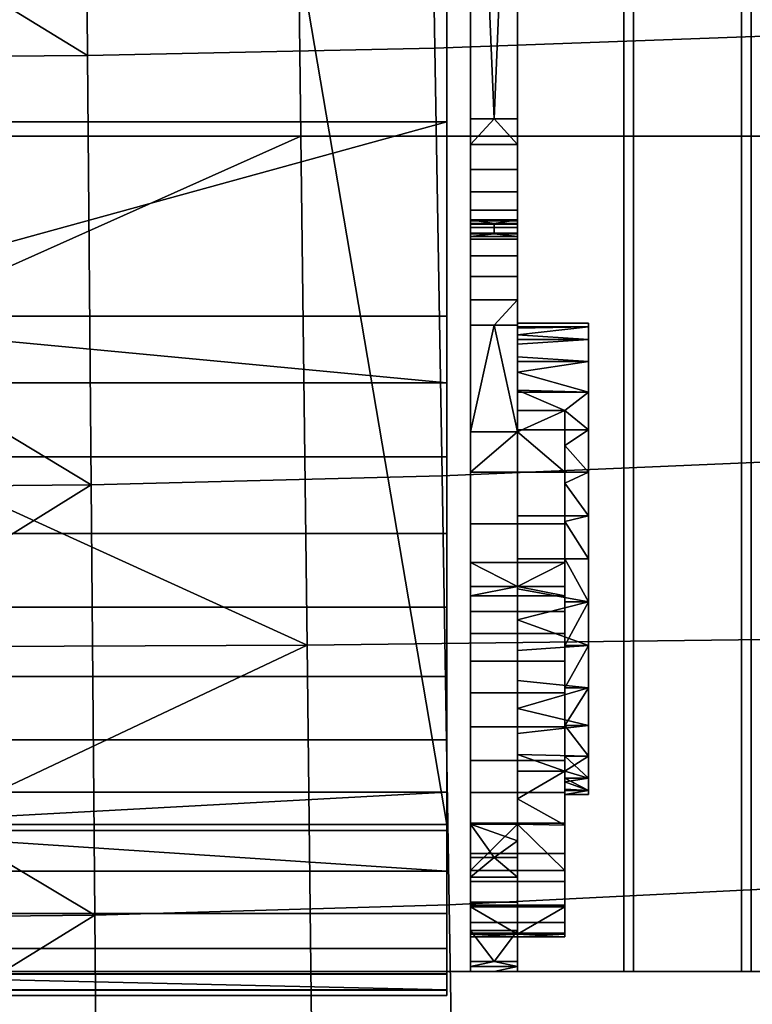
# Model space of a CAD drawing. Header units: millimetres. Extents: x -339 to 339, y -344 to 316.
# Tile 38 of 116: x 24 to 86, y -173 to -89. Entities that reach past the tile are written whole.
import ezdxf

# ---------------------------------------------------------------- set-up
doc = ezdxf.new("R2010")
doc.units = ezdxf.units.MM
doc.header["$MEASUREMENT"] = 0
for name, color, linetype in [('kolecka', 250, 'Continuous'), ('ram', 251, 'Continuous'), ('sedak', 253, 'Continuous')]:
    doc.layers.add(name, color=color, linetype=linetype)

msp = doc.modelspace()

# ---------------------------------------------------------------- meshes
at = {"layer": 'kolecka'}
mesh = msp.add_polyface(dxfattribs=at)
corners = [(25, -326, 52.495), (25, -288.434, 15.224), (25, -288.551, 45.046), (25, -285.895, 20.107), (25, -284.479, 24.988), (25, -291.908, 10.954), (25, -296, 7.598), (25, -284.52, 35.314), (25, -296.177, 52.613), (25, -291.907, 49.139), (25, -316.267, 56.527), (25, -286.054, 40.379), (25, -283.999, 30.047), (24.789, -285.034, 40.802), (24.789, -283.437, 35.529), (24.789, -287.633, 45.66), (24.789, -291.127, 49.92), (24.789, -295.571, 53.536), (24.789, -300.655, 56.178), (25, -301.061, 55.151), (288.849, -109.456, 24.779), (288.849, -105.425, 15.047), (288.849, -107.921, 19.714), (288.849, -109.977, 30.046), (288.849, -109.497, 35.105), (288.849, -97.975, 52.495), (288.849, -97.799, 7.48), (288.849, -88.034, 3.525), (288.849, -92.914, 4.942), (288.849, -77.708, 3.566), (288.849, -102.068, 10.954), (288.849, -60.41, 15.224), (288.849, -105.542, 44.869), (288.849, -108.08, 39.985), (288.849, -102.068, 49.139), (288.849, -88.243, 56.527), (288.849, -93.308, 54.992), (288.849, -60.527, 45.046), (288.849, -82.976, 57.047), (288.849, -77.917, 56.568), (288.849, -67.976, 7.598), (288.849, -72.643, 5.101), (288.849, -63.883, 10.954), (288.849, -68.153, 52.613), (288.849, -63.883, 49.139), (288.849, -73.037, 55.151), (288.849, -82.976, 3.046), (289.059, -77.493, 2.483), (289.059, -82.976, 1.942), (289.059, -67.362, 6.679), (289.059, -72.22, 4.081), (289.059, -63.102, 10.173), (289.059, -59.487, 14.618), (289.059, -63.102, 49.92), (289.059, -59.609, 45.66)]
mesh.append_faces([[corners[k] for k in face] for face in [(0, 1, 2, 2), (1, 3, 4, 4), (5, 1, 6, 6), (4, 7, 1, 1), (8, 2, 9, 9), (8, 10, 2, 2), (7, 11, 2, 2), (2, 1, 7, 7), (7, 4, 12, 12), (13, 11, 7, 14), (15, 2, 11, 13), (2, 15, 16, 9), (9, 16, 17, 8), (18, 19, 8, 17), (20, 21, 22, 22), (23, 24, 20, 20), (21, 20, 25, 25), (26, 27, 28, 28), (29, 26, 21, 21), (26, 30, 21, 21), (31, 21, 25, 25), (32, 24, 33, 33), (32, 34, 25, 25), (32, 20, 24, 24), (35, 25, 36, 36), (25, 20, 32, 32), (25, 35, 37, 37), (38, 39, 35, 35), (26, 29, 27, 27), (21, 40, 29, 29), (29, 40, 41, 41), (31, 40, 21, 21), (25, 37, 31, 31), (42, 40, 31, 31), (43, 44, 37, 37), (43, 39, 45, 45), (35, 39, 43, 43), (43, 37, 35, 35), (46, 27, 29, 29), (47, 48, 46, 29), (49, 50, 41, 40), (51, 49, 40, 42), (50, 47, 29, 41), (52, 51, 42, 31), (37, 44, 53, 54)]])
at = {"layer": 'ram'}
mesh = msp.add_polyface(dxfattribs=at)
corners = [(60, -120.077, 371.012), (60, -114.422, 368.127), (0, -114.422, 368.127), (60, -157.552, 301.581), (0, -157.552, 301.581), (20, -40, 267.995), (40, -40, 267.995), (-60, -157.552, 301.581), (-40, -40, 267.995), (-20, -40, 267.995), (0, -40, 267.995), (60, -40, 267.995), (-60, -97.92, 357.982), (60, -97.92, 357.982), (60, -80.829, 348.688), (-60, -80.829, 348.688), (-60, -114.422, 368.127), (60, -63.218, 340.293), (-60, -63.218, 340.293), (60, -45.158, 332.84), (60, -63.218, 340.293), (60, -157.552, 301.581), (60, -97.92, 357.982), (60, -170.216, 329.193), (60, -80.829, 348.688), (60, -40, 267.995), (62, -170, 387.995), (66, -170, 387.995), (66, -50, 387.995), (62, -50, 387.995), (62, -50, 377.995), (64, -97.661, 377.995), (62, -97.661, 377.995), (66, -103.871, 375.833), (62, -103.871, 375.833), (62, -101.964, 377.022), (66, -101.964, 377.022), (66, -105.43, 374.292), (62, -105.43, 374.292), (62, -99.84, 377.755), (66, -99.84, 377.755), (66, -107.383, 370.335), (62, -107.383, 370.335), (62, -106.615, 372.448), (66, -106.615, 372.448), (66, -107.66, 368.105), (62, -107.66, 368.105), (64, -107.444, 365.924), (62, -107.444, 365.924), (64, -106.554, 361.723), (62, -106.554, 361.723), (62, -106.246, 359.32), (62, -113.035, 346.051), (66, -113.035, 346.051), (64, -115.165, 344.896), (62, -115.165, 344.896), (62, -170, 387.995), (62, -50, 387.995), (62, -97.661, 377.995), (62, -50, 377.995), (62, -107.66, 368.105), (62, -107.444, 365.924), (62, -124.239, 340.885), (62, -106.554, 361.723), (62, -115.165, 344.896), (62, -106.246, 359.32), (62, -113.035, 346.051), (62, -106.341, 356.791), (62, -106.882, 354.239), (62, -107.876, 351.783), (62, -109.286, 349.54), (62, -111.039, 347.608), (-75, -170, 390.995), (75, -170, 390.995), (75, 60, 390.995), (-75, 60, 390.995), (75.831, -170, 387.995), (-75.831, -170, 387.995), (-75.831, 60, 387.995), (75.831, 60, 387.995)]
mesh.append_faces([[corners[k] for k in face] for face in [(0, 1, 2, 2), (3, 4, 5, 6), (4, 7, 8, 9), (4, 9, 10, 10), (3, 6, 11, 11), (4, 10, 5, 5), (12, 13, 14, 15), (12, 16, 2, 2), (15, 14, 17, 18), (12, 2, 13, 13), (2, 1, 13, 13), (19, 20, 21, 21), (22, 23, 24, 24), (21, 20, 24, 24), (25, 19, 21, 21), (26, 27, 28, 29), (30, 31, 32, 32), (33, 34, 35, 36), (34, 33, 37, 38), (36, 35, 39, 40), (39, 32, 31, 31), (40, 39, 31, 31), (41, 42, 43, 44), (45, 46, 42, 41), (45, 47, 46, 46), (44, 43, 38, 37), (47, 48, 46, 46), (48, 47, 49, 50), (51, 50, 49, 49), (52, 53, 54, 55), (56, 57, 58, 58), (57, 59, 58, 58), (60, 61, 62, 62), (61, 63, 64, 64), (63, 65, 66, 66), (65, 67, 66, 66), (67, 68, 69, 69), (69, 70, 67, 67), (70, 71, 66, 66), (66, 64, 63, 63), (62, 61, 64, 64), (66, 67, 70, 70), (72, 73, 74, 75), (76, 77, 78, 79)]])
mesh = msp.add_polyface(dxfattribs=at)
corners = [(231, -70.799, 300.9), (231, -69.207, 296.976), (231, -60, 313.995), (231, -67.778, 295.217), (231, -66.019, 293.788), (231, -50.793, 309.015), (231, -62.002, 292.179), (231, -64.049, 292.768), (231, -57.998, 292.179), (61, -54.11, 288.119), (231, -55.951, 292.768), (231, -57.998, 292.179), (61, -57.089, 287.262), (61, -48.686, 291.682), (231, -52.222, 295.217), (231, -53.981, 293.788), (61, -51.245, 289.603), (61, -45.123, 297.106), (231, -49.772, 298.946), (231, -50.793, 296.976), (61, -46.608, 294.24), (61, -44, 302.995), (231, -49, 302.995), (231, -49.184, 300.994), (61, -44.267, 300.084), (61, -45.123, 308.885), (231, -49.772, 307.044), (231, -49.184, 304.997), (61, -44.267, 305.907), (61, -48.686, 314.309), (231, -52.222, 310.773), (231, -50.793, 309.015), (61, -46.608, 311.751), (61, -54.11, 317.872), (231, -55.951, 313.223), (231, -53.981, 312.202), (61, -51.245, 316.387), (61, -57.089, 318.728), (61, -60, 318.995), (194, -60, 315.084), (231, -57.998, 313.812), (61, -62.911, 318.728), (61, -65.89, 317.872), (194.235, -62.347, 314.846), (61, -68.755, 316.387), (61, -71.314, 314.309), (194.668, -66.686, 313.043), (194.46, -64.604, 314.158), (61, -68.755, 289.603), (231, -66.019, 293.788), (231, -67.778, 295.217), (61, -71.314, 291.682), (61, -62.911, 287.262), (231, -62.002, 292.179), (231, -64.049, 292.768), (61, -65.89, 288.119), (61, -60, 286.995), (231, -60, 291.995), (212.5, -60, 314.539), (231, -60, 313.995), (75, -170, 390.995), (85, -170, 396.995), (85, 60, 396.995), (75, 60, 390.995), (85, -170, 396.995), (115, -170, 396.995), (115, 60, 396.995), (85, 60, 396.995), (115, -170, 396.995), (115, -170, 393.995), (115, 60, 393.995), (115, 60, 396.995), (115, -170, 393.995), (85.831, -170, 393.995), (85.831, 60, 393.995), (115, 60, 393.995), (85.831, -170, 393.995), (75.831, -170, 387.995), (75.831, 60, 387.995), (85.831, 60, 393.995), (75, 60, 390.995), (85.831, 60, 393.995), (75.831, 60, 387.995), (85, 60, 396.995), (115, 60, 393.995), (115, 60, 396.995)]
mesh.append_faces([[corners[k] for k in face] for face in [(0, 1, 2, 2), (3, 4, 1, 1), (2, 1, 5, 5), (6, 4, 7, 7), (6, 1, 4, 4), (8, 1, 6, 6), (9, 10, 11, 12), (13, 14, 15, 16), (16, 15, 10, 9), (17, 18, 19, 20), (21, 22, 23, 24), (24, 23, 18, 17), (20, 19, 14, 13), (25, 26, 27, 28), (29, 30, 31, 32), (32, 31, 26, 25), (33, 34, 35, 36), (37, 38, 39, 40), (37, 40, 34, 33), (36, 35, 30, 29), (28, 27, 22, 21), (41, 42, 43, 43), (44, 45, 46, 46), (47, 42, 44, 44), (48, 49, 50, 51), (52, 53, 54, 55), (56, 57, 53, 52), (55, 54, 49, 48), (41, 43, 39, 39), (39, 38, 41, 41), (12, 11, 57, 56), (39, 58, 40, 40), (59, 40, 58, 58), (44, 46, 47, 47), (43, 42, 47, 47), (60, 61, 62, 63), (64, 65, 66, 67), (68, 69, 70, 71), (72, 73, 74, 75), (76, 77, 78, 79), (80, 81, 82, 82), (83, 81, 80, 80), (84, 81, 85, 85), (83, 85, 81, 81)]])
mesh = msp.add_polyface(dxfattribs=at)
corners = [(64, -97.661, 377.995), (62, -50, 377.995), (66, -50, 377.995), (66, -97.661, 377.995), (66, -99.84, 377.755), (64, -107.444, 365.924), (66, -107.66, 368.105), (66, -107.444, 365.924), (66, -106.554, 361.723), (64, -106.554, 361.723), (66, -106.246, 359.32), (66, -106.882, 354.239), (62, -106.882, 354.239), (62, -106.341, 356.791), (66, -106.341, 356.791), (66, -107.876, 351.783), (62, -107.876, 351.783), (62, -106.246, 359.32), (66, -111.039, 347.608), (62, -111.039, 347.608), (62, -109.286, 349.54), (66, -109.286, 349.54), (64, -115.165, 344.896), (66, -113.035, 346.051), (66, -115.165, 344.896), (62, -113.035, 346.051), (66, -111.039, 347.608), (66, -109.286, 349.54), (66, -116.798, 349.707), (66, -115.988, 351.787), (66, -107.876, 351.783), (66, -115.427, 353.887), (66, -106.882, 354.239), (66, -106.341, 356.791), (66, -115, 357.995), (66, -106.246, 359.32), (66, -113.035, 346.051), (66, -117.858, 347.692), (66, -115.165, 344.896), (66, -119.161, 345.784), (66, -115.334, 361.635), (66, -106.554, 361.723), (66, -105.43, 374.292), (66, -103.871, 375.833), (66, -124.056, 374.735), (66, -101.964, 377.022), (66, -127.638, 376.591), (66, -97.661, 377.995), (66, -50, 377.995), (66, -50, 387.995), (66, -170, 387.995), (66, -99.84, 377.755), (66, -131.361, 377.661), (66, -107.444, 365.924), (66, -116.404, 365.357), (66, -107.66, 368.105), (66, -107.383, 370.335), (66, -106.615, 372.448), (66, -120.858, 372.137), (66, -118.26, 368.939), (66, -115, 357.995), (66, -115.334, 361.635), (72, -115.334, 361.635), (72, -115, 357.995), (66, -115.988, 351.787), (72, -116.404, 350.633), (66, -116.798, 349.707), (66, -115.427, 353.887), (72, -115.334, 354.356)]
mesh.append_faces([[corners[k] for k in face] for face in [(0, 1, 2, 2), (2, 3, 0, 0), (0, 3, 4, 4), (5, 6, 7, 7), (5, 7, 8, 9), (9, 8, 10, 10), (11, 12, 13, 14), (12, 11, 15, 16), (14, 13, 17, 10), (10, 17, 9, 9), (18, 19, 20, 21), (22, 23, 24, 24), (23, 25, 19, 18), (21, 20, 16, 15), (26, 27, 28, 28), (29, 27, 30, 30), (31, 32, 33, 33), (31, 30, 32, 32), (34, 33, 35, 35), (36, 26, 37, 37), (26, 28, 37, 37), (38, 36, 39, 39), (27, 29, 28, 28), (35, 40, 34, 34), (29, 30, 31, 31), (34, 31, 33, 33), (41, 40, 35, 35), (42, 43, 44, 44), (43, 45, 46, 46), (47, 48, 49, 49), (50, 47, 49, 49), (51, 47, 52, 52), (51, 46, 45, 45), (41, 53, 40, 40), (54, 40, 53, 53), (55, 54, 53, 53), (56, 57, 58, 58), (56, 59, 55, 55), (54, 55, 59, 59), (58, 57, 42, 42), (59, 56, 58, 58), (60, 61, 62, 63), (64, 65, 66, 66), (67, 68, 64, 64)]])
mesh = msp.add_polyface(dxfattribs=at)
corners = [(61, -73.392, 311.751), (61, -74.877, 308.885), (195.113, -71.131, 307.624), (61, -75.733, 305.907), (61, -76, 302.995), (195.205, -72.053, 302.995), (195.181, -71.818, 305.367), (195.002, -70.021, 309.704), (61, -71.314, 314.309), (61, -75.733, 300.084), (61, -74.877, 297.106), (231, -70.799, 300.9), (61, -71.314, 291.682), (231, -67.778, 295.217), (231, -69.207, 296.976), (61, -73.392, 294.24), (195.194, -71.943, 301.37), (194.668, -66.686, 313.043), (194.851, -68.512, 311.543), (213.097, -71.371, 301.135), (195.181, -71.818, 305.367), (195.205, -72.053, 302.995), (195.29, -72.907, 304.501), (195.113, -71.131, 307.624), (195.498, -74.989, 307.308), (195.792, -77.928, 309.23), (195.002, -70.021, 309.704), (196.182, -81.831, 310.019), (194.668, -66.686, 313.043), (194.851, -68.512, 311.543), (194.46, -64.604, 314.158), (196.115, -81.161, 309.999), (195.194, -71.943, 301.37), (66, -115.334, 361.635), (66, -116.404, 365.357), (72, -116.404, 365.357), (72, -115.334, 361.635), (66, -120.858, 372.137), (66, -124.056, 374.735), (72, -124.056, 374.735), (72, -120.858, 372.137), (66, -118.26, 368.939), (72, -118.26, 368.939), (66, -117.858, 347.692), (66, -116.798, 349.707), (72, -116.404, 350.633), (72, -118.26, 347.051), (66, -115.427, 353.887), (66, -115, 357.995), (72, -115, 357.995), (72, -115.334, 354.356), (70, -122.407, 342.457), (72, -124.056, 341.255), (70, -125.378, 340.462), (72, -120.858, 343.853), (66, -115.988, 351.787), (66, -119.161, 345.784), (72, -127.638, 339.4), (72, -118.26, 347.051), (72, -131.361, 338.329), (72, -124.056, 341.255), (72, -120.858, 343.853), (72, -115.334, 354.356), (72, -116.404, 350.633), (72, -115.334, 361.635), (72, -115, 357.995), (72, -118.26, 368.939), (72, -116.404, 365.357), (72, -120.858, 372.137), (72, -124.056, 374.735), (70, -127.656, 337.403), (66, -124.239, 340.885)]
mesh.append_faces([[corners[k] for k in face] for face in [(0, 1, 2, 2), (3, 4, 5, 5), (6, 1, 3, 3), (7, 8, 0, 0), (9, 10, 11, 11), (12, 13, 14, 15), (15, 14, 10, 10), (4, 9, 16, 16), (17, 8, 18, 18), (7, 18, 8, 8), (2, 1, 6, 6), (16, 5, 4, 4), (3, 5, 6, 6), (7, 0, 2, 2), (11, 10, 14, 14), (19, 9, 11, 11), (9, 19, 16, 16), (20, 21, 22, 22), (23, 24, 25, 25), (24, 20, 22, 22), (25, 26, 23, 23), (24, 23, 20, 20), (27, 28, 29, 29), (28, 27, 30, 30), (29, 26, 31, 31), (21, 32, 22, 22), (33, 34, 35, 36), (37, 38, 39, 40), (41, 37, 40, 42), (43, 44, 45, 46), (47, 48, 49, 50), (51, 52, 53, 53), (54, 52, 51, 51), (50, 45, 55, 55), (54, 56, 46, 46), (57, 53, 52, 52), (58, 59, 60, 60), (61, 58, 60, 60), (62, 58, 63, 63), (64, 58, 62, 62), (62, 65, 64, 64), (66, 64, 67, 67), (66, 68, 69, 69), (70, 71, 51, 51)]])
mesh = msp.add_polyface(dxfattribs=at)
corners = [(0, -114.422, 368.127), (-60, -114.422, 368.127), (-60, -120.077, 371.012), (-60, -132.853, 372.925), (60, -132.853, 372.925), (60, -126.361, 372.664), (-60, -126.361, 372.664), (-60, -139.106, 371.824), (60, -139.106, 371.824), (60, -120.077, 371.012), (-60, -150.346, 365.759), (60, -150.346, 365.759), (60, -144.986, 369.432), (-60, -144.986, 369.432), (0, -158.044, 355.567), (-60, -154.788, 361.017), (-60, -158.044, 355.567), (60, -154.788, 361.017), (60, -158.044, 355.567), (-60, -170.216, 329.193), (0, -170.216, 329.193), (60, -170.216, 329.193), (-60, -171.578, 325.163), (-60, -171.588, 316.507), (60, -171.588, 316.507), (60, -172.057, 320.836), (-60, -172.057, 320.836), (-60, -170.236, 312.474), (60, -170.236, 312.474), (60, -171.578, 325.163), (-60, -165.087, 305.639), (60, -165.087, 305.639), (60, -168.062, 308.818), (-60, -168.062, 308.818), (0, -157.552, 301.581), (-60, -161.494, 303.178), (-60, -157.552, 301.581), (60, -161.494, 303.178), (60, -157.552, 301.581), (60, -171.588, 316.507), (60, -157.552, 301.581), (60, -172.057, 320.836), (60, -170.236, 312.474), (60, -165.087, 305.639), (60, -161.494, 303.178), (60, -168.062, 308.818), (60, -171.578, 325.163), (60, -158.044, 355.567), (60, -170.216, 329.193), (60, -97.92, 357.982), (60, -150.346, 365.759), (60, -114.422, 368.127), (60, -144.986, 369.432), (60, -120.077, 371.012), (60, -139.106, 371.824), (60, -154.788, 361.017), (60, -80.829, 348.688), (60, -126.361, 372.664), (60, -132.853, 372.925), (-75, -170, 390.995), (75.831, -170, 387.995), (75, -170, 390.995), (-75.831, -170, 387.995)]
mesh.append_faces([[corners[k] for k in face] for face in [(0, 1, 2, 2), (3, 4, 5, 6), (4, 3, 7, 8), (6, 5, 9, 2), (2, 9, 0, 0), (10, 11, 12, 13), (14, 15, 16, 16), (15, 17, 11, 10), (15, 14, 17, 17), (13, 12, 8, 7), (14, 18, 17, 17), (14, 16, 19, 20), (18, 14, 20, 21), (20, 19, 22, 22), (23, 24, 25, 26), (24, 23, 27, 28), (26, 25, 29, 22), (29, 21, 20, 20), (22, 29, 20, 20), (30, 31, 32, 33), (34, 35, 36, 36), (35, 37, 31, 30), (35, 34, 37, 37), (33, 32, 28, 27), (34, 38, 37, 37), (39, 40, 41, 41), (42, 40, 39, 39), (43, 44, 40, 40), (40, 45, 43, 43), (45, 40, 42, 42), (46, 41, 40, 40), (47, 48, 49, 49), (40, 48, 46, 46), (50, 51, 52, 52), (52, 53, 54, 54), (55, 51, 50, 50), (55, 47, 51, 51), (40, 56, 48, 48), (53, 57, 54, 54), (57, 58, 54, 54), (53, 52, 51, 51), (51, 47, 49, 49), (59, 60, 61, 61), (60, 59, 62, 62)]])
mesh = msp.add_polyface(dxfattribs=at)
corners = [(62, -157.504, 356.47), (64, -160.344, 361.121), (62, -160.344, 361.121), (62, -162.018, 363.362), (64, -169.161, 367.764), (62, -169.161, 367.764), (62, -166.545, 366.773), (62, -169.58, 367.88), (62, -160.344, 361.121), (62, -162.018, 363.362), (62, -107.383, 370.335), (62, -164.119, 365.283), (62, -170, 387.995), (62, -166.545, 366.773), (62, -169.161, 367.764), (62, -169.58, 367.88), (62, -170, 367.995), (62, -97.661, 377.995), (62, -99.84, 377.755), (62, -101.964, 377.022), (62, -103.871, 375.833), (62, -105.43, 374.292), (62, -106.615, 372.448), (62, -107.66, 368.105), (62, -157.504, 356.47), (62, -137.359, 317.816), (62, -138.141, 315.214), (62, -139.466, 312.66), (62, -141.335, 310.322), (62, -143.684, 308.366), (62, -146.38, 306.928), (62, -162.377, 309.926), (62, -149.25, 306.077), (62, -154.82, 306.069), (62, -152.115, 305.812), (62, -157.435, 306.809), (62, -160.009, 308.093), (62, -164.369, 312.243), (62, -165.85, 314.916), (62, -166.746, 317.773), (62, -167.056, 320.633), (62, -166.842, 323.342), (62, -124.239, 340.885), (62, -135.3, 324.806), (62, -127.656, 337.403), (62, -164.533, 334.493), (62, -161.445, 345.482), (62, -132.026, 331.437), (62, -124.239, 340.885)]
mesh.append_faces([[corners[k] for k in face] for face in [(0, 1, 2, 2), (2, 1, 3, 3), (4, 5, 6, 6), (4, 7, 5, 5), (8, 9, 10, 10), (9, 11, 12, 12), (11, 13, 12, 12), (13, 14, 12, 12), (14, 15, 12, 12), (15, 16, 12, 12), (17, 18, 12, 12), (18, 19, 12, 12), (19, 20, 12, 12), (20, 21, 12, 12), (21, 22, 12, 12), (22, 10, 9, 9), (10, 23, 24, 24), (25, 26, 27, 27), (27, 28, 29, 29), (29, 30, 31, 31), (30, 32, 33, 33), (32, 34, 33, 33), (33, 35, 31, 31), (35, 36, 31, 31), (31, 37, 38, 38), (38, 39, 40, 40), (40, 41, 25, 25), (8, 10, 24, 24), (9, 12, 22, 22), (24, 23, 42, 42), (25, 27, 29, 29), (29, 31, 40, 40), (31, 30, 33, 33), (31, 38, 40, 40), (40, 25, 29, 29), (25, 41, 43, 43), (24, 42, 44, 44), (43, 41, 45, 45), (24, 44, 46, 46), (43, 45, 47, 47), (48, 45, 46, 46), (45, 48, 44, 44), (47, 45, 44, 44), (42, 46, 24, 24)]])
mesh = msp.add_polyface(dxfattribs=at)
corners = [(66, -124.239, 340.885), (64, -115.165, 344.896), (66, -115.165, 344.896), (62, -115.165, 344.896), (62, -124.239, 340.885), (66, -113.035, 346.051), (66, -117.858, 347.692), (66, -119.161, 345.784), (66, -115.165, 344.896), (66, -120.687, 344.026), (66, -122.407, 342.457), (66, -124.239, 340.885), (66, -103.871, 375.833), (66, -127.638, 376.591), (66, -124.056, 374.735), (66, -105.43, 374.292), (66, -120.858, 372.137), (66, -170, 387.995), (66, -135, 377.995), (66, -131.361, 377.661), (66, -140.172, 377.315), (66, -137.55, 377.832), (66, -99.84, 377.755), (66, -147.695, 373.45), (66, -170, 367.995), (66, -149.809, 371.438), (66, -145.329, 375.122), (66, -142.792, 376.415), (66, -97.661, 377.995), (66, -116.404, 365.357), (66, -118.26, 368.939), (72, -118.26, 368.939), (72, -116.404, 365.357), (66, -140.172, 377.315), (72, -138.639, 377.661), (66, -137.55, 377.832), (66, -142.792, 376.415), (72, -142.362, 376.591), (66, -149.809, 371.438), (72, -149.142, 372.137), (66, -147.695, 373.45), (66, -153.026, 366.659), (70, -153.026, 366.659), (66, -151.602, 369.148), (72, -145.944, 374.735), (66, -145.329, 375.122), (70, -122.407, 342.457), (66, -122.407, 342.457), (66, -120.687, 344.026), (66, -119.161, 345.784), (72, -120.858, 343.853), (72, -118.26, 347.051), (66, -117.858, 347.692), (66, -155.349, 361.607), (62, -149.25, 306.077), (70, -149.25, 306.077), (70, -152.115, 305.812), (62, -152.115, 305.812), (62, -143.684, 308.366), (70, -143.684, 308.366), (70, -146.38, 306.928), (62, -146.38, 306.928), (62, -139.466, 312.66), (70, -139.466, 312.66), (70, -141.335, 310.322), (62, -141.335, 310.322), (66, -137.359, 317.816), (62, -138.141, 315.214), (62, -137.359, 317.816), (70, -138.141, 315.214), (70, -154.82, 306.069), (62, -154.82, 306.069), (62, -135.3, 324.806), (70, -135.3, 324.806), (62, -132.026, 331.437), (70, -132.026, 331.437), (62, -127.656, 337.403), (70, -127.656, 337.403)]
mesh.append_faces([[corners[k] for k in face] for face in [(0, 1, 2, 2), (3, 1, 4, 4), (0, 4, 1, 1), (5, 6, 7, 7), (8, 9, 10, 10), (8, 10, 11, 11), (8, 7, 9, 9), (12, 13, 14, 14), (15, 14, 16, 16), (17, 18, 19, 19), (17, 20, 21, 21), (17, 21, 18, 18), (22, 19, 13, 13), (23, 24, 25, 25), (17, 26, 27, 27), (26, 17, 23, 23), (20, 17, 27, 27), (28, 17, 19, 19), (29, 30, 31, 32), (33, 34, 35, 35), (36, 37, 33, 33), (38, 39, 40, 40), (41, 42, 43, 43), (44, 45, 40, 40), (46, 47, 48, 48), (49, 50, 48, 48), (50, 46, 48, 48), (51, 49, 52, 52), (42, 41, 53, 53), (54, 55, 56, 57), (58, 59, 60, 61), (61, 60, 55, 54), (62, 63, 64, 65), (66, 67, 68, 68), (67, 69, 63, 62), (65, 64, 59, 58), (69, 67, 66, 66), (57, 56, 70, 71), (66, 68, 72, 72), (73, 72, 74, 75), (72, 73, 66, 66), (4, 0, 76, 76), (76, 77, 75, 74), (47, 46, 0, 0), (77, 76, 0, 0)]])
mesh = msp.add_polyface(dxfattribs=at)
corners = [(204.198, -124.014, 309.784), (200.983, -127.097, 309.878), (200.693, -126.296, 309.887), (201.422, -127.862, 309.865), (202.002, -128.551, 309.848), (202.7, -129.127, 309.828), (203.479, -129.564, 309.805), (204.3, -129.848, 309.781), (200.547, -125.497, 314.891), (201.184, -127.487, 314.872), (201.696, -128.219, 314.857), (200.819, -126.698, 314.883), (200.693, -126.296, 314.887), (203.887, -129.725, 314.793), (204.713, -129.934, 314.768), (205.522, -130, 314.745), (202.338, -128.855, 314.838), (203.082, -129.364, 314.816), (202.338, -128.855, 314.838), (202.7, -129.127, 309.828), (203.082, -129.364, 314.816), (201.696, -128.219, 314.857), (202.002, -128.551, 309.848), (203.887, -129.725, 314.793), (203.479, -129.564, 309.805), (200.693, -126.296, 309.887), (200.693, -126.296, 314.887), (200.547, -125.497, 309.891), (200.547, -125.497, 314.891), (200.819, -126.698, 314.883), (201.184, -127.487, 314.872), (201.422, -127.862, 309.865), (200.983, -127.097, 309.878), (204.3, -129.848, 309.781), (72, -142.362, 376.591), (72, -145.944, 374.735), (72, -151.74, 368.939), (72, -138.639, 377.661), (72, -135, 377.995), (72, -131.361, 377.661), (72, -153.596, 365.357), (72, -135, 337.995), (72, -131.361, 338.329), (72, -142.362, 339.4), (72, -124.056, 341.255), (72, -127.638, 339.4), (72, -118.26, 347.051), (72, -115.334, 361.635), (72, -124.056, 374.735), (72, -127.638, 376.591), (72, -118.26, 368.939), (75, -170, 390.995), (75.831, -170, 387.995), (85.831, -170, 393.995), (85, -170, 396.995), (115, -170, 393.995), (115, -170, 396.995)]
mesh.append_faces([[corners[k] for k in face] for face in [(0, 1, 2, 2), (3, 1, 0, 0), (4, 3, 0, 0), (5, 4, 0, 0), (5, 0, 6, 6), (7, 6, 0, 0), (8, 9, 10, 10), (11, 9, 12, 12), (12, 9, 8, 8), (8, 13, 14, 14), (15, 8, 14, 14), (8, 16, 17, 17), (8, 17, 13, 13), (8, 10, 16, 16), (18, 19, 20, 20), (21, 22, 18, 18), (23, 20, 24, 24), (25, 26, 27, 27), (26, 28, 27, 27), (25, 29, 26, 26), (21, 30, 31, 31), (30, 29, 32, 32), (24, 33, 23, 23), (24, 20, 19, 19), (32, 29, 25, 25), (19, 18, 22, 22), (31, 30, 32, 32), (22, 21, 31, 31), (34, 35, 36, 36), (37, 34, 38, 38), (39, 34, 40, 40), (41, 42, 43, 43), (44, 42, 45, 45), (40, 46, 47, 47), (39, 48, 49, 49), (50, 48, 39, 39), (39, 38, 34, 34), (39, 40, 50, 50), (47, 50, 40, 40), (42, 46, 40, 40), (51, 52, 53, 53), (54, 51, 53, 53), (55, 56, 53, 53), (54, 53, 56, 56)]])
mesh = msp.add_polyface(dxfattribs=at)
corners = [(66, -127.638, 376.591), (66, -131.361, 377.661), (72, -131.361, 377.661), (72, -127.638, 376.591), (66, -135, 377.995), (72, -135, 377.995), (66, -124.056, 374.735), (72, -124.056, 374.735), (66, -142.792, 376.415), (66, -145.329, 375.122), (72, -145.944, 374.735), (72, -142.362, 376.591), (66, -137.55, 377.832), (72, -138.639, 377.661), (66, -140.172, 377.315), (72, -149.142, 372.137), (66, -147.695, 373.45), (70, -131.828, 338.248), (72, -135, 337.995), (70, -135, 337.995), (70, -125.378, 340.462), (72, -127.638, 339.4), (70, -128.573, 339.056), (72, -131.361, 338.329), (70, -142.362, 339.4), (72, -142.362, 339.4), (70, -145.944, 341.255), (72, -145.944, 341.255), (70, -149.142, 343.853), (70, -138.639, 338.329), (72, -138.639, 338.329), (72, -149.142, 343.853), (72, -142.362, 339.4), (72, -151.74, 347.051), (72, -149.142, 343.853), (72, -138.639, 338.329), (72, -135, 337.995), (72, -131.361, 338.329), (72, -153.596, 365.357), (72, -145.944, 341.255), (66, -137.359, 317.816), (70, -137.359, 317.816), (70, -138.141, 315.214), (70, -135.3, 324.806), (70, -135.3, 324.806), (70, -152.115, 305.812), (70, -137.359, 317.816), (70, -132.026, 331.437), (70, -135, 337.995), (70, -127.656, 337.403), (70, -125.378, 340.462), (70, -128.573, 339.056), (70, -131.828, 338.248), (70, -122.407, 342.457), (70, -138.639, 338.329), (70, -157.435, 306.809), (70, -141.335, 310.322), (70, -139.466, 312.66), (70, -138.141, 315.214), (70, -143.684, 308.366), (70, -146.38, 306.928), (70, -149.25, 306.077), (70, -154.82, 306.069), (70, -162.377, 309.926), (70, -142.362, 339.4)]
mesh.append_faces([[corners[k] for k in face] for face in [(0, 1, 2, 3), (1, 4, 5, 2), (6, 0, 3, 7), (8, 9, 10, 11), (4, 12, 13, 5), (11, 13, 14, 14), (15, 10, 16, 16), (17, 18, 19, 19), (20, 21, 22, 22), (22, 23, 17, 17), (24, 25, 26, 26), (26, 27, 28, 28), (24, 29, 30, 30), (30, 29, 19, 19), (27, 31, 28, 28), (26, 25, 27, 27), (30, 25, 24, 24), (23, 18, 17, 17), (21, 23, 22, 22), (30, 19, 18, 18), (32, 33, 34, 34), (32, 35, 36, 36), (33, 37, 38, 38), (32, 34, 39, 39), (33, 32, 37, 37), (40, 41, 42, 42), (41, 40, 43, 43), (44, 45, 46, 46), (44, 47, 48, 48), (49, 50, 51, 51), (47, 52, 48, 48), (52, 47, 51, 51), (51, 47, 49, 49), (53, 50, 49, 49), (44, 54, 55, 55), (56, 57, 58, 58), (56, 58, 59, 59), (59, 58, 46, 46), (46, 60, 59, 59), (60, 46, 61, 61), (45, 61, 46, 46), (44, 62, 45, 45), (48, 54, 44, 44), (63, 54, 64, 64)]])
mesh = msp.add_polyface(dxfattribs=at)
corners = [(66, -149.809, 371.438), (66, -151.602, 369.148), (72, -151.74, 368.939), (72, -149.142, 372.137), (70, -153.915, 364.492), (72, -153.596, 365.357), (70, -153.026, 366.659), (70, -154.532, 362.296), (72, -154.666, 361.635), (70, -155, 357.995), (72, -155, 357.995), (70, -149.142, 343.853), (72, -151.74, 347.051), (70, -151.74, 347.051), (70, -154.666, 354.356), (72, -154.666, 354.356), (72, -153.596, 350.633), (70, -153.596, 350.633), (72, -149.142, 343.853), (72, -151.74, 347.051), (72, -153.596, 365.357), (72, -154.666, 354.356), (72, -153.596, 350.633), (72, -154.666, 361.635), (72, -155, 357.995), (72, -142.362, 376.591), (72, -151.74, 368.939), (72, -145.944, 374.735), (72, -149.142, 372.137), (66, -155.349, 361.607), (70, -157.599, 356.23), (66, -157.504, 356.47), (70, -161.445, 345.482), (70, -164.533, 334.493), (66, -166.842, 323.342), (70, -166.842, 323.342), (70, -135.3, 324.806), (70, -157.435, 306.809), (70, -154.82, 306.069), (70, -160.009, 308.093), (70, -138.639, 338.329), (70, -154.666, 354.356), (70, -161.445, 345.482), (70, -153.596, 350.633), (70, -151.74, 347.051), (70, -157.599, 356.23), (70, -153.915, 364.492), (70, -153.026, 366.659), (70, -155, 357.995), (70, -154.532, 362.296), (70, -165.85, 314.916), (70, -145.944, 341.255), (70, -166.746, 317.773), (70, -167.056, 320.633), (70, -142.362, 339.4), (70, -164.369, 312.243), (70, -162.377, 309.926), (70, -149.142, 343.853), (70, -164.533, 334.493), (70, -166.842, 323.342)]
mesh.append_faces([[corners[k] for k in face] for face in [(0, 1, 2, 3), (4, 5, 6, 6), (7, 8, 4, 4), (6, 5, 2, 2), (4, 8, 5, 5), (8, 7, 9, 9), (2, 1, 6, 6), (8, 9, 10, 10), (11, 12, 13, 13), (10, 9, 14, 15), (16, 15, 17, 17), (14, 17, 15, 15), (13, 16, 17, 17), (18, 12, 11, 11), (16, 13, 12, 12), (19, 20, 21, 21), (19, 21, 22, 22), (20, 23, 24, 24), (20, 25, 26, 26), (20, 24, 21, 21), (27, 28, 26, 26), (6, 29, 30, 30), (31, 32, 30, 30), (33, 34, 35, 35), (36, 37, 38, 38), (39, 37, 40, 40), (41, 42, 43, 43), (42, 44, 43, 43), (45, 46, 47, 47), (45, 48, 49, 49), (46, 45, 49, 49), (41, 48, 45, 45), (41, 45, 42, 42), (50, 51, 52, 52), (53, 52, 51, 51), (54, 55, 56, 56), (55, 54, 50, 50), (50, 54, 51, 51), (57, 44, 58, 58), (42, 58, 44, 44), (51, 59, 53, 53), (58, 59, 57, 57), (57, 59, 51, 51), (39, 40, 56, 56)]])
mesh = msp.add_polyface(dxfattribs=at)
corners = [(62, -157.504, 356.47), (66, -157.504, 356.47), (66, -158.924, 358.796), (64, -160.344, 361.121), (66, -160.344, 361.121), (66, -162.018, 363.362), (62, -162.018, 363.362), (66, -164.119, 365.283), (62, -164.119, 365.283), (64, -169.161, 367.764), (66, -166.545, 366.773), (66, -169.161, 367.764), (62, -166.545, 366.773), (66, -169.58, 367.88), (62, -169.58, 367.88), (64, -170, 367.995), (62, -170, 367.995), (66, -170, 367.995), (66, -170, 387.995), (64, -170, 367.995), (66, -170, 367.995), (62, -170, 367.995), (62, -170, 387.995), (66, -158.924, 358.796), (66, -157.504, 356.47), (66, -155.349, 361.607), (66, -162.018, 363.362), (66, -153.026, 366.659), (66, -160.344, 361.121), (66, -166.545, 366.773), (66, -164.119, 365.283), (66, -169.161, 367.764), (66, -151.602, 369.148), (66, -169.58, 367.88), (66, -149.809, 371.438), (66, -170, 367.995), (66, -147.695, 373.45), (66, -170, 387.995), (66, -157.504, 356.47), (70, -157.599, 356.23), (66, -155.349, 361.607), (62, -161.445, 345.482), (62, -157.504, 356.47), (62, -164.533, 334.493), (70, -164.533, 334.493), (70, -161.445, 345.482), (66, -166.842, 323.342), (62, -166.842, 323.342), (62, -167.056, 320.633), (62, -165.85, 314.916), (70, -165.85, 314.916), (70, -166.746, 317.773), (62, -166.746, 317.773), (70, -167.056, 320.633), (62, -162.377, 309.926), (70, -162.377, 309.926), (70, -164.369, 312.243), (62, -164.369, 312.243), (62, -157.435, 306.809), (70, -157.435, 306.809), (70, -160.009, 308.093), (62, -160.009, 308.093), (62, -154.82, 306.069), (70, -154.82, 306.069), (70, -166.842, 323.342)]
mesh.append_faces([[corners[k] for k in face] for face in [(0, 1, 2, 2), (3, 0, 2, 2), (2, 4, 3, 3), (3, 4, 5, 5), (6, 5, 7, 8), (5, 6, 3, 3), (9, 10, 11, 11), (12, 10, 9, 9), (10, 12, 8, 7), (9, 11, 13, 13), (14, 9, 13, 13), (14, 13, 15, 16), (17, 15, 13, 13), (18, 19, 20, 20), (21, 19, 22, 22), (18, 22, 19, 19), (23, 24, 25, 25), (26, 25, 27, 27), (25, 26, 28, 28), (25, 28, 23, 23), (27, 29, 30, 30), (31, 29, 32, 32), (32, 29, 27, 27), (27, 30, 26, 26), (33, 31, 34, 34), (34, 31, 32, 32), (35, 33, 34, 34), (35, 36, 37, 37), (38, 39, 40, 40), (41, 38, 42, 42), (43, 44, 45, 41), (46, 43, 47, 47), (44, 43, 46, 46), (38, 41, 45, 45), (46, 47, 48, 48), (49, 50, 51, 52), (52, 51, 53, 48), (54, 55, 56, 57), (58, 59, 60, 61), (59, 58, 62, 63), (61, 60, 55, 54), (57, 56, 50, 49), (53, 64, 46, 46), (48, 53, 46, 46)]])
at = {"layer": 'sedak'}
mesh = msp.add_polyface(dxfattribs=at)
corners = [(209.491, -27.878, 452.4), (186.471, -27.826, 456.407), (187.062, -39.713, 456.291), (210.841, -51.637, 452.23), (140.91, -51.653, 461.172), (164.321, -51.616, 459.046), (163.809, -39.729, 459.208), (140.472, -39.776, 461.31), (187.652, -51.602, 456.14), (163.295, -27.848, 459.324), (140.032, -27.907, 461.397), (141.789, -75.404, 460.772), (188.831, -75.383, 455.76), (142.681, -99.147, 460.259), (190.02, -99.147, 455.32), (93.396, -28.091, 463.798), (93.985, -51.771, 463.769), (94.575, -75.457, 463.532), (95.176, -99.147, 463.129), (47.006, -51.895, 464.89), (46.708, -28.283, 464.715), (47.304, -75.513, 464.84), (47.608, -99.147, 464.585), (0, -28.429, 464.889), (0, -51.99, 465.156), (0, -75.557, 465.194), (0, -99.147, 465.01), (0, -120.422, 464.642), (175.073, -49.862, 397.812), (173.377, -14.852, 397.812), (202.254, -13.203, 398.828), (204.21, -47.659, 398.827), (176.786, -84.865, 397.811), (206.177, -82.112, 398.827), (178.515, -119.839, 397.812), (208.154, -116.548, 398.828), (145.917, -51.73, 396.952), (144.49, -16.25, 396.952), (147.364, -87.2, 396.952), (148.829, -122.629, 396.953), (116.748, -53.261, 396.249), (115.598, -17.396, 396.249), (117.918, -89.114, 396.249), (119.105, -124.915, 396.251), (87.569, -54.453, 395.702), (86.701, -18.289, 395.703), (88.453, -90.604, 395.702), (89.353, -126.695, 395.704), (58.383, -55.306, 395.312), (57.802, -18.927, 395.312), (58.976, -91.669, 395.312), (59.58, -127.967, 395.314), (29.192, -55.818, 395.078), (28.901, -19.31, 395.078), (29.49, -92.308, 395.078), (0, -37.71, 395), (0, -74.265, 395.001), (29.793, -128.731, 395.08), (0, -110.752, 394.994), (0, -92.522, 395), (0, -55.988, 395)]
mesh.append_faces([[corners[k] for k in face] for face in [(0, 1, 2, 2), (3, 0, 2, 2), (4, 5, 6, 7), (5, 8, 2, 6), (6, 2, 1, 9), (7, 6, 9, 10), (5, 4, 11, 11), (12, 8, 5, 5), (11, 12, 5, 5), (13, 14, 12, 11), (7, 10, 15, 15), (16, 4, 7, 7), (15, 16, 7, 7), (17, 11, 4, 16), (18, 13, 11, 17), (19, 16, 15, 20), (21, 17, 16, 19), (22, 18, 17, 21), (19, 20, 23, 24), (21, 19, 24, 25), (25, 26, 22, 21), (22, 26, 27, 27), (28, 29, 30, 31), (32, 28, 31, 33), (34, 32, 33, 35), (36, 37, 29, 28), (38, 36, 28, 32), (39, 38, 32, 34), (40, 41, 37, 36), (42, 40, 36, 38), (43, 42, 38, 39), (44, 45, 41, 40), (46, 44, 40, 42), (47, 46, 42, 43), (48, 49, 45, 44), (50, 48, 44, 46), (51, 50, 46, 47), (52, 53, 49, 48), (54, 52, 48, 50), (55, 53, 52, 52), (56, 52, 54, 54), (57, 58, 59, 54), (60, 55, 52, 52), (52, 56, 60, 60), (54, 59, 56, 56)]])
mesh = msp.add_polyface(dxfattribs=at)
corners = [(144.168, -140.703, 459.105), (191.977, -139.229, 454.444), (190.02, -99.147, 455.32), (142.681, -99.147, 460.259), (145.639, -182.626, 457.241), (193.885, -178.712, 453.15), (147.16, -224.246, 453.997), (195.846, -218.308, 451.007), (96.185, -141.729, 461.979), (95.176, -99.147, 463.129), (97.189, -185.397, 459.813), (98.232, -228.477, 455.832), (48.118, -142.327, 463.533), (47.608, -99.147, 464.585), (48.627, -187.047, 461.246), (49.155, -231.01, 456.871), (0, -120.422, 464.642), (0, -165.026, 463.06), (0, -142.51, 464.017), (0, -187.586, 461.703), (0, -209.874, 459.835), (0, -231.85, 457.205), (180.259, -154.849, 397.906), (178.515, -119.839, 397.812), (208.154, -116.548, 398.828), (210.14, -151.004, 398.878), (182.017, -189.838, 398.286), (212.135, -185.45, 399.082), (183.788, -224.817, 399), (214.138, -219.889, 399.464), (150.311, -158.108, 397.084), (148.829, -122.629, 396.953), (151.809, -193.559, 397.613), (153.323, -228.994, 398.607), (120.309, -160.778, 396.411), (119.105, -124.915, 396.251), (121.53, -196.607, 397.062), (122.765, -232.416, 398.285), (90.267, -162.858, 395.888), (89.353, -126.695, 395.704), (91.195, -198.98, 396.634), (92.136, -235.08, 398.035), (60.195, -164.344, 395.515), (59.58, -127.967, 395.314), (60.819, -200.676, 396.328), (61.453, -236.984, 397.857), (29.793, -128.731, 395.08), (29.49, -92.308, 395.078), (58.976, -91.669, 395.312), (30.102, -165.236, 395.291), (30.416, -201.694, 396.145), (30.735, -238.127, 397.75), (0, -147.255, 395.053), (0, -238.509, 397.714), (0, -220.27, 396.808), (0, -183.792, 395.554), (0, -128.986, 395.002), (0, -110.752, 394.994), (0, -165.533, 395.216), (0, -202.034, 396.084)]
mesh.append_faces([[corners[k] for k in face] for face in [(0, 1, 2, 3), (4, 5, 1, 0), (6, 7, 5, 4), (8, 0, 3, 9), (10, 4, 0, 8), (11, 6, 4, 10), (12, 8, 9, 13), (14, 10, 8, 12), (15, 11, 10, 14), (13, 16, 12, 12), (12, 17, 14, 14), (12, 18, 17, 17), (14, 17, 19, 19), (12, 16, 18, 18), (20, 14, 19, 19), (20, 21, 15, 15), (20, 15, 14, 14), (22, 23, 24, 25), (26, 22, 25, 27), (28, 26, 27, 29), (30, 31, 23, 22), (32, 30, 22, 26), (33, 32, 26, 28), (34, 35, 31, 30), (36, 34, 30, 32), (37, 36, 32, 33), (38, 39, 35, 34), (40, 38, 34, 36), (41, 40, 36, 37), (42, 43, 39, 38), (44, 42, 38, 40), (45, 44, 40, 41), (46, 47, 48, 43), (49, 46, 43, 42), (50, 49, 42, 44), (51, 50, 44, 45), (52, 46, 49, 49), (51, 53, 54, 50), (50, 55, 49, 49), (46, 56, 57, 57), (46, 52, 56, 56), (49, 55, 58, 58), (50, 59, 55, 55), (50, 54, 59, 59), (49, 58, 52, 52)]])

doc.saveas('drawing.dxf')
